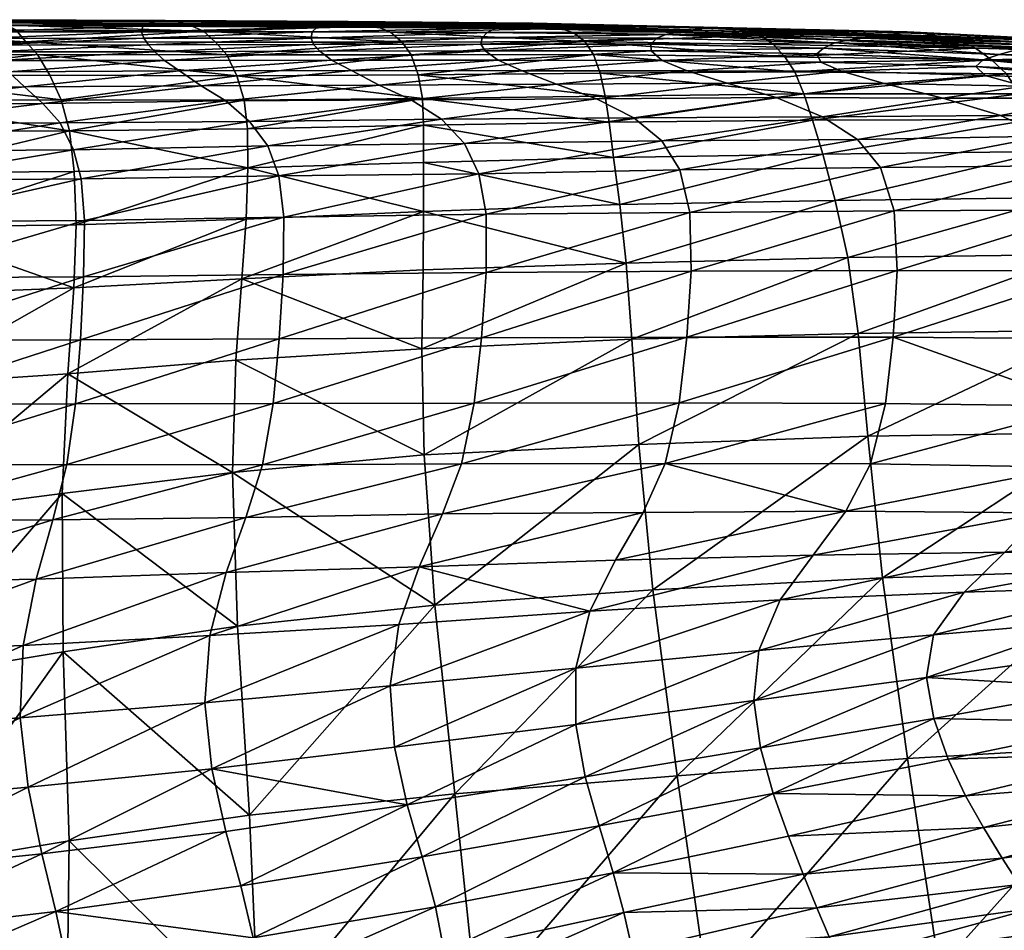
# Model space of a CAD drawing. Header units: inches. Extents: x -33 to 33, y -13 to 11.8.
# Tile 127 of 131: x 25.4 to 28.9, y 8.6 to 11.8. Entities that reach past the tile are written whole.
import ezdxf

# ---------------------------------------------------------------- set-up
doc = ezdxf.new("R2010")
doc.units = ezdxf.units.IN
doc.header["$MEASUREMENT"] = 0
doc.layers.add('AFUCH-3-STUP', color=5, linetype='Continuous')

msp = doc.modelspace()

# ---------------------------------------------------------------- meshes
at = {"layer": 'AFUCH-3-STUP'}
mesh = msp.add_polyface(dxfattribs=at)
corners = [(24.8422, 11.6429, 19.1405), (25.4995, 11.6439, 19.1422), (24.8836, 11.5712, 18.3319), (25.4594, 11.6876, 19.9304), (24.8069, 11.6862, 19.9232), (25.424, 11.7298, 20.6963), (26.078, 11.7255, 20.7008), (26.1596, 11.6424, 19.1523), (24.7841, 11.7263, 20.6865), (25.39, 11.7456, 21.4463), (24.7685, 11.7446, 21.4369), (25.3567, 11.7586, 22.1769), (26.031, 11.7457, 21.4498), (24.7492, 11.759, 22.1701), (25.9452, 11.7619, 22.8799), (25.9849, 11.7581, 22.179), (25.3245, 11.7647, 22.8806), (24.724, 11.7651, 22.877), (25.9123, 11.7573, 23.5528), (25.298, 11.7611, 23.5548), (24.7024, 11.7621, 23.5532), (25.8856, 11.751, 24.2097), (25.2802, 11.7546, 24.2129), (25.8672, 11.743, 24.8726), (25.2729, 11.745, 24.8839), (24.6901, 11.7556, 24.2126), (24.689, 11.7463, 24.8877), (25.8622, 11.723, 25.5572), (25.2784, 11.7229, 25.58), (24.7001, 11.724, 25.5893), (25.8702, 11.7005, 26.2659), (25.2938, 11.7001, 26.2982), (24.7186, 11.701, 26.3117), (25.8862, 11.6773, 26.9959), (25.3132, 11.6767, 27.0328), (24.7378, 11.6776, 27.0484), (25.9089, 11.6534, 27.7482), (25.3341, 11.6528, 27.7865), (24.7551, 11.6536, 27.8035), (25.9425, 11.623, 28.5246), (25.3596, 11.6225, 28.5672), (24.7736, 11.6221, 28.5896), (25.3981, 11.5836, 29.3697)]
mesh.append_faces([[corners[k] for k in face] for face in [(0, 1, 2), (1, 0, 3), (4, 3, 0), (5, 6, 3), (1, 3, 7), (5, 3, 8), (4, 8, 3), (5, 9, 6), (9, 5, 10), (8, 10, 5), (9, 11, 12), (11, 9, 13), (14, 15, 16), (11, 16, 15), (16, 11, 17), (18, 14, 19), (16, 19, 14), (19, 16, 20), (21, 18, 22), (19, 22, 18), (23, 21, 24), (22, 24, 21), (22, 19, 25), (24, 22, 26), (27, 23, 28), (24, 28, 23), (28, 24, 29), (30, 27, 31), (28, 31, 27), (31, 28, 32), (33, 30, 34), (31, 34, 30), (34, 31, 35), (36, 33, 37), (34, 37, 33), (37, 34, 38), (39, 36, 40), (37, 40, 36), (40, 37, 41), (40, 42, 39)]], dxfattribs={"vtx0": -1, "vtx1": -1, "vtx2": -1})
mesh = msp.add_polyface(dxfattribs=at)
corners = [(26.1207, 11.6866, 19.9359), (25.4594, 11.6876, 19.9304), (26.078, 11.7255, 20.7008), (26.1596, 11.6424, 19.1523), (26.7299, 11.7213, 20.711), (26.6804, 11.7422, 21.4512), (26.031, 11.7457, 21.4498), (26.7705, 11.6868, 19.9607), (25.39, 11.7456, 21.4463), (25.9849, 11.7581, 22.179), (25.3567, 11.7586, 22.1769), (26.629, 11.7536, 22.1759), (26.5822, 11.7583, 22.8764), (25.9452, 11.7619, 22.8799), (26.5416, 11.7532, 23.549), (25.9123, 11.7573, 23.5528), (26.5053, 11.7472, 24.203), (25.8856, 11.751, 24.2097), (26.4751, 11.7394, 24.8575), (25.8672, 11.743, 24.8726), (26.4572, 11.723, 25.5288), (25.8622, 11.723, 25.5572), (26.4537, 11.7013, 26.2239), (25.8702, 11.7005, 26.2659), (26.462, 11.6785, 26.9435), (25.8862, 11.6773, 26.9959), (25.5423, 11.5723, 18.3277), (26.1951, 11.5697, 18.3501), (25.5818, 11.4854, 17.4924), (26.8023, 11.6421, 19.1987), (26.2203, 11.485, 17.5351), (26.8414, 11.4905, 17.6323), (25.4995, 11.6439, 19.1422), (26.4834, 11.6549, 27.6866), (25.9089, 11.6534, 27.7482), (26.5248, 11.6237, 28.4491), (25.9425, 11.623, 28.5246), (26.5938, 11.588, 29.2175), (25.995, 11.5869, 29.3145), (25.3981, 11.5836, 29.3697), (26.6911, 11.5368, 29.9589), (26.0698, 11.5348, 30.0799), (25.4545, 11.531, 30.1537), (26.1564, 11.4819, 30.7631)]
mesh.append_faces([[corners[k] for k in face] for face in [(0, 1, 2), (0, 3, 1), (4, 2, 5), (6, 5, 2), (0, 2, 7), (4, 7, 2), (6, 2, 8), (9, 6, 10), (5, 6, 11), (9, 11, 6), (12, 11, 13), (9, 13, 11), (14, 12, 15), (13, 15, 12), (16, 14, 17), (15, 17, 14), (18, 16, 19), (17, 19, 16), (20, 18, 21), (19, 21, 18), (22, 20, 23), (21, 23, 20), (24, 22, 25), (23, 25, 22), (26, 27, 28), (3, 29, 27), (30, 27, 31), (3, 27, 32), (0, 7, 3), (33, 24, 34), (25, 34, 24), (35, 33, 36), (34, 36, 33), (37, 35, 38), (36, 38, 35), (38, 36, 39), (40, 37, 41), (38, 41, 37), (41, 38, 42), (41, 43, 40)]], dxfattribs={"vtx0": -1, "vtx1": -1, "vtx2": -1})
mesh = msp.add_polyface(dxfattribs=at)
corners = [(27.2751, 11.7454, 22.1832), (26.629, 11.7536, 22.1759), (27.2264, 11.7528, 22.8752), (26.5822, 11.7583, 22.8764), (26.6804, 11.7422, 21.4512), (27.3251, 11.734, 21.4735), (27.1808, 11.7492, 23.5438), (26.5416, 11.7532, 23.549), (27.1372, 11.7432, 24.1952), (26.5053, 11.7472, 24.203), (27.0973, 11.7357, 24.8439), (26.4751, 11.7394, 24.8575), (27.0668, 11.7205, 25.5037), (27.7306, 11.7228, 24.833), (26.4572, 11.723, 25.5288), (27.0494, 11.7016, 26.183), (27.6901, 11.7133, 25.4807), (26.4537, 11.7013, 26.2239), (27.0455, 11.6798, 26.8839), (27.6584, 11.7011, 26.1411), (26.462, 11.6785, 26.9435), (27.0608, 11.6569, 27.6045), (27.638, 11.6793, 26.8161), (26.4834, 11.6549, 27.6866), (27.106, 11.6244, 28.3394), (27.6393, 11.6562, 27.505), (26.5248, 11.6237, 28.4491), (26.8269, 11.5725, 18.4224), (26.1951, 11.5697, 18.3501), (26.8023, 11.6421, 19.1987), (26.1596, 11.6424, 19.1523), (26.7705, 11.6868, 19.9607), (27.3711, 11.7185, 20.754), (26.7299, 11.7213, 20.711), (27.4082, 11.6892, 20.0269), (27.4609, 11.5788, 18.5301), (27.4789, 11.4989, 17.7532), (27.438, 11.6444, 19.2877), (27.1888, 11.5868, 29.0786), (26.5938, 11.588, 29.2175), (27.3092, 11.5403, 29.7962), (26.6911, 11.5368, 29.9589)]
mesh.append_faces([[corners[k] for k in face] for face in [(0, 1, 2), (3, 2, 1), (4, 1, 5), (0, 5, 1), (2, 3, 6), (7, 6, 3), (8, 6, 9), (7, 9, 6), (10, 8, 11), (9, 11, 8), (10, 12, 13), (12, 10, 14), (11, 14, 10), (12, 15, 16), (15, 12, 17), (14, 17, 12), (15, 18, 19), (18, 15, 20), (17, 20, 15), (18, 21, 22), (21, 18, 23), (20, 23, 18), (21, 24, 25), (24, 21, 26), (23, 26, 21), (27, 28, 29), (29, 30, 31), (32, 33, 5), (4, 5, 33), (31, 33, 34), (32, 34, 33), (35, 36, 27), (35, 27, 37), (29, 37, 27), (37, 29, 34), (31, 34, 29), (38, 24, 39), (26, 39, 24), (40, 38, 41), (39, 41, 38)]], dxfattribs={"vtx0": -1, "vtx1": -1, "vtx2": -1})
mesh = msp.add_polyface(dxfattribs=at)
corners = [(27.5082, 11.2854, 16.2573), (28.2371, 11.2964, 16.375), (27.5295, 11.1209, 15.6508), (27.4928, 11.4078, 16.9782), (28.2016, 11.4152, 17.0979), (27.4789, 11.4989, 17.7532), (28.1708, 11.5067, 17.87), (27.4609, 11.5788, 18.5301), (27.438, 11.6444, 19.2877), (28.1396, 11.5833, 18.6419), (27.4082, 11.6892, 20.0269), (28.1051, 11.636, 19.3936), (27.8238, 11.7355, 23.5517), (27.1808, 11.7492, 23.5438), (27.7766, 11.7287, 24.1931), (27.1372, 11.7432, 24.1952), (27.2264, 11.7528, 22.8752), (27.8715, 11.7379, 22.8972), (27.7306, 11.7228, 24.833), (27.0973, 11.7357, 24.8439), (27.6901, 11.7133, 25.4807), (27.0668, 11.7205, 25.5037), (27.6584, 11.7011, 26.1411), (27.0494, 11.7016, 26.183), (27.638, 11.6793, 26.8161), (27.0455, 11.6798, 26.8839), (27.6393, 11.6562, 27.505), (28.2395, 11.6664, 26.7472), (27.0608, 11.6569, 27.6045), (27.6779, 11.6233, 28.2056), (28.2164, 11.6461, 27.4), (27.106, 11.6244, 28.3394), (27.7646, 11.5871, 28.9134), (27.1888, 11.5868, 29.0786), (27.9043, 11.5442, 29.6045), (27.3092, 11.5403, 29.7962), (28.0748, 11.4934, 30.2306), (27.4483, 11.489, 30.4448), (27.921, 11.7354, 22.2241), (27.2751, 11.7454, 22.1832), (27.3251, 11.734, 21.4735), (27.9717, 11.7238, 21.535), (28.0208, 11.7095, 20.8346), (27.3711, 11.7185, 20.754), (28.065, 11.6783, 20.1226), (27.5782, 11.4232, 30.973), (26.9085, 11.4181, 31.1632), (27.6762, 11.3424, 31.3558), (28.2358, 11.4261, 30.7399), (26.9886, 11.3334, 31.552), (27.7391, 11.2416, 31.6073), (27.0383, 11.2282, 31.8072), (27.774, 11.0934, 31.7612), (27.0639, 11.087, 31.9634)]
mesh.append_faces([[corners[k] for k in face] for face in [(47, 45, 49), (50, 47, 51), (52, 50, 53)]], dxfattribs={"vtx0": -1, "vtx1": -1})
mesh.append_faces([[corners[k] for k in face] for face in [(0, 1, 2), (3, 4, 0), (5, 6, 3), (5, 7, 6), (7, 8, 9), (8, 10, 11), (12, 13, 14), (15, 14, 13), (16, 13, 17), (12, 17, 13), (14, 15, 18), (19, 18, 15), (20, 18, 21), (22, 20, 23), (24, 22, 25), (24, 26, 27), (26, 24, 28), (26, 29, 30), (29, 26, 31), (32, 29, 33), (31, 33, 29), (34, 32, 35), (33, 35, 32), (36, 34, 37), (35, 37, 34), (38, 39, 17), (16, 17, 39), (40, 39, 41), (38, 41, 39), (41, 42, 40), (43, 40, 42), (43, 42, 10), (44, 10, 42), (37, 45, 36), (45, 37, 46), (45, 47, 48)]], dxfattribs={"vtx0": -1, "vtx1": -1, "vtx2": -1})
mesh = msp.add_polyface(dxfattribs=at)
corners = [(28.2803, 11.1349, 15.7603), (27.5295, 11.1209, 15.6508), (28.2371, 11.2964, 16.375), (27.5082, 11.2854, 16.2573), (28.2016, 11.4152, 17.0979), (27.4928, 11.4078, 16.9782), (28.1708, 11.5067, 17.87), (28.1396, 11.5833, 18.6419), (27.4609, 11.5788, 18.5301), (28.1051, 11.636, 19.3936), (28.8257, 11.6258, 19.4996), (27.438, 11.6444, 19.2877), (28.065, 11.6783, 20.1226), (27.4082, 11.6892, 20.0269), (28.7692, 11.6654, 20.2229), (28.0208, 11.7095, 20.8346), (27.9717, 11.7238, 21.535), (28.7095, 11.695, 20.9279), (28.5878, 11.7171, 22.2947), (28.648, 11.7068, 21.6189), (27.921, 11.7354, 22.2241), (28.5311, 11.723, 22.9509), (27.8715, 11.7379, 22.8972), (28.3742, 11.7005, 24.8363), (27.7306, 11.7228, 24.833), (28.3252, 11.6939, 25.466), (27.6901, 11.7133, 25.4807), (27.7766, 11.7287, 24.1931), (28.4256, 11.7072, 24.2122), (28.2797, 11.685, 26.1031), (27.6584, 11.7011, 26.1411), (28.2395, 11.6664, 26.7472), (27.638, 11.6793, 26.8161), (28.2164, 11.6461, 27.4), (27.6393, 11.6562, 27.505), (28.2309, 11.6175, 28.0645), (27.6779, 11.6233, 28.2056), (28.3031, 11.5854, 28.7388), (27.7646, 11.5871, 28.9134), (28.4516, 11.5432, 29.3954), (27.9043, 11.5442, 29.6045), (28.0748, 11.4934, 30.2306), (28.2358, 11.4261, 30.7399), (28.656, 11.4921, 29.9835), (28.4777, 11.7138, 23.5873), (27.8238, 11.7355, 23.5517), (27.5782, 11.4232, 30.973), (28.358, 11.347, 31.1082), (27.6762, 11.3424, 31.3558), (28.4388, 11.2494, 31.3501), (27.7391, 11.2416, 31.6073), (28.4864, 11.0989, 31.4982), (27.774, 11.0934, 31.7612)]
mesh.append_faces([[corners[k] for k in face] for face in [(47, 42, 48), (49, 47, 50), (48, 50, 47), (51, 49, 52), (50, 52, 49)]], dxfattribs={"vtx0": -1, "vtx1": -1})
mesh.append_faces([[corners[k] for k in face] for face in [(0, 1, 2), (2, 3, 4), (4, 5, 6), (7, 6, 8), (9, 10, 7), (9, 7, 11), (12, 9, 13), (12, 14, 9), (12, 15, 14), (15, 16, 17), (18, 19, 20), (16, 20, 19), (21, 18, 22), (20, 22, 18), (23, 24, 25), (26, 25, 24), (27, 24, 28), (23, 28, 24), (25, 26, 29), (30, 29, 26), (31, 29, 32), (30, 32, 29), (33, 31, 34), (35, 33, 36), (37, 35, 38), (36, 38, 35), (39, 37, 40), (38, 40, 37), (40, 41, 39), (41, 42, 43), (44, 45, 28), (27, 28, 45), (22, 45, 21), (44, 21, 45), (42, 41, 46)]], dxfattribs={"vtx0": -1, "vtx1": -1, "vtx2": -1})
mesh = msp.add_polyface(dxfattribs=at)
corners = [(28.2803, 11.1349, 15.7603), (29.0696, 11.1457, 15.8845), (28.3241, 10.9361, 15.2716), (29.0136, 11.3054, 16.5029), (28.2371, 11.2964, 16.375), (28.9664, 11.4178, 17.2231), (28.2016, 11.4152, 17.0979), (28.9234, 11.5067, 17.9882), (28.1708, 11.5067, 17.87), (28.8772, 11.577, 18.7535), (28.1396, 11.5833, 18.6419), (28.8257, 11.6258, 19.4996), (28.1051, 11.636, 19.3936), (28.7692, 11.6654, 20.2229), (28.7095, 11.695, 20.9279), (28.0208, 11.7095, 20.8346), (28.648, 11.7068, 21.6189), (27.9717, 11.7238, 21.535), (28.5311, 11.723, 22.9509), (29.229, 11.6877, 23.022), (28.5878, 11.7171, 22.2947), (28.4777, 11.7138, 23.5873), (28.4256, 11.7072, 24.2122), (29.1642, 11.6899, 23.6454), (29.0392, 11.6756, 24.866), (29.1011, 11.6827, 24.2569), (28.3742, 11.7005, 24.8363), (28.9161, 11.6611, 26.0877), (28.2797, 11.685, 26.1031), (28.8525, 11.644, 26.6976), (28.2395, 11.6664, 26.7472), (28.3252, 11.6939, 25.466), (28.978, 11.6683, 25.4766), (28.7965, 11.6251, 27.3098), (28.2164, 11.6461, 27.4), (28.7704, 11.6017, 27.9324), (28.2309, 11.6175, 28.0645), (28.8038, 11.5702, 28.5653), (28.3031, 11.5854, 28.7388), (28.9379, 11.5331, 29.1751), (28.4516, 11.5432, 29.3954), (28.656, 11.4921, 29.9835), (28.0748, 11.4934, 30.2306), (28.8571, 11.431, 30.457), (28.2358, 11.4261, 30.7399), (29.0139, 11.3593, 30.7995), (28.358, 11.347, 31.1082), (28.4388, 11.2494, 31.3501), (28.4864, 11.0989, 31.4982), (29.1171, 11.2571, 31.0213)]
mesh.append_faces([[corners[k] for k in face] for face in [(45, 43, 46), (46, 47, 45), (47, 48, 49)]], dxfattribs={"vtx0": -1, "vtx1": -1})
mesh.append_faces([[corners[k] for k in face] for face in [(0, 1, 2), (1, 0, 3), (4, 3, 0), (3, 4, 5), (6, 5, 4), (5, 6, 7), (8, 7, 6), (7, 8, 9), (10, 9, 8), (9, 10, 11), (11, 12, 13), (14, 13, 15), (16, 14, 17), (18, 19, 20), (18, 21, 19), (21, 22, 23), (24, 25, 26), (22, 26, 25), (27, 28, 29), (30, 29, 28), (31, 28, 32), (27, 32, 28), (29, 30, 33), (34, 33, 30), (35, 33, 36), (34, 36, 33), (37, 35, 38), (36, 38, 35), (39, 37, 40), (38, 40, 37), (40, 41, 39), (41, 40, 42), (43, 41, 44), (44, 46, 43), (26, 31, 24), (32, 24, 31)]], dxfattribs={"vtx0": -1, "vtx1": -1, "vtx2": -1})
mesh = msp.add_polyface(dxfattribs=at)
corners = [(29.0696, 11.1457, 15.8845), (29.8752, 11.1561, 16.0254), (29.1267, 10.9469, 15.3882), (29.0136, 11.3054, 16.5029), (29.8145, 11.3115, 16.647), (28.9664, 11.4178, 17.2231), (29.763, 11.4134, 17.3642), (28.9234, 11.5067, 17.9882), (29.7131, 11.4947, 18.122), (28.8772, 11.577, 18.7535), (29.6559, 11.5628, 18.8782), (28.8257, 11.6258, 19.4996), (29.5909, 11.6125, 19.6148), (29.5208, 11.6464, 20.3293), (28.7692, 11.6654, 20.2229), (29.4471, 11.6682, 21.0267), (28.7095, 11.695, 20.9279), (29.3721, 11.678, 21.7105), (28.648, 11.7068, 21.6189), (29.2988, 11.6868, 22.3774), (28.5878, 11.7171, 22.2947), (29.229, 11.6877, 23.022), (29.1642, 11.6899, 23.6454), (28.4777, 11.7138, 23.5873), (29.1011, 11.6827, 24.2569), (28.4256, 11.7072, 24.2122), (29.0392, 11.6756, 24.866), (29.7355, 11.6346, 24.9252), (28.978, 11.6683, 25.4766), (28.9161, 11.6611, 26.0877), (29.6555, 11.6309, 25.5224), (29.4776, 11.6098, 26.6904), (29.5703, 11.6266, 26.1116), (28.8525, 11.644, 26.6976), (29.3855, 11.5931, 27.2644), (28.7965, 11.6251, 27.3098), (29.3118, 11.5752, 27.8421), (28.7704, 11.6017, 27.9324), (29.2854, 11.5544, 28.4201), (28.8038, 11.5702, 28.5653), (29.3653, 11.5246, 28.9569), (28.9379, 11.5331, 29.1751), (29.1693, 11.4916, 29.7024), (28.656, 11.4921, 29.9835), (29.4133, 11.4304, 30.1161), (28.8571, 11.431, 30.457), (29.6088, 11.3645, 30.4135), (29.0139, 11.3593, 30.7995), (29.1171, 11.2571, 31.0213), (28.4388, 11.2494, 31.3501), (29.1802, 11.1028, 31.1606), (29.7436, 11.2671, 30.6122), (28.4864, 11.0989, 31.4982)]
mesh.append_faces([[corners[k] for k in face] for face in [(46, 44, 47), (47, 48, 46), (48, 47, 49), (48, 50, 51), (50, 48, 52)]], dxfattribs={"vtx0": -1, "vtx1": -1})
mesh.append_faces([[corners[k] for k in face] for face in [(0, 1, 2), (3, 4, 0), (5, 6, 3), (7, 8, 5), (9, 10, 7), (11, 12, 9), (12, 11, 13), (14, 13, 11), (13, 14, 15), (16, 15, 14), (15, 16, 17), (18, 17, 16), (17, 18, 19), (20, 19, 18), (19, 20, 21), (22, 21, 23), (24, 22, 25), (26, 27, 24), (26, 28, 27), (28, 29, 30), (31, 32, 33), (29, 33, 32), (34, 31, 35), (33, 35, 31), (34, 35, 36), (37, 36, 35), (36, 37, 38), (39, 38, 37), (40, 38, 41), (39, 41, 38), (41, 42, 40), (42, 41, 43), (44, 42, 45), (43, 45, 42), (45, 47, 44)]], dxfattribs={"vtx0": -1, "vtx1": -1, "vtx2": -1})
mesh = msp.add_polyface(dxfattribs=at)
corners = [(25.5423, 11.5723, 18.3277), (24.8836, 11.5712, 18.3319), (25.4995, 11.6439, 19.1422), (24.9285, 11.4845, 17.4932), (25.5818, 11.4854, 17.4924), (25.6339, 11.0498, 15.3782), (25.0239, 11.0421, 15.3433), (25.6277, 11.2358, 15.9533), (25.0005, 11.2319, 15.9299), (25.035, 10.8075, 14.8958), (25.6267, 10.8301, 14.9383), (25.6107, 11.3778, 16.6778), (24.9687, 11.3762, 16.6681), (26.1951, 11.5697, 18.3501), (25.5859, 10.1132, 14.3008), (25.02, 10.0409, 14.2488), (25.6055, 10.5303, 14.5974), (25.0293, 10.4921, 14.5442), (25.3981, 11.5836, 29.3697), (25.3596, 11.6225, 28.5672), (24.8025, 11.5816, 29.4015), (25.4545, 11.531, 30.1537), (25.995, 11.5869, 29.3145), (24.8461, 11.5293, 30.1972), (25.5186, 11.473, 30.8578), (26.0698, 11.5348, 30.0799), (24.8932, 11.4684, 30.9148), (25.579, 11.4052, 31.421), (26.1564, 11.4819, 30.7631), (24.9348, 11.4011, 31.4911), (25.625, 11.3117, 31.8204), (24.9653, 11.3066, 31.8957), (25.6521, 11.2108, 32.0759), (24.9819, 11.2045, 32.1508), (25.6633, 11.0651, 32.2247), (24.9871, 11.061, 32.2974), (25.6604, 10.869, 32.2763), (24.9822, 10.865, 32.3475), (25.6493, 10.6495, 32.2846), (24.9716, 10.6474, 32.3504), (25.6325, 10.4262, 32.2626), (24.9575, 10.4245, 32.3297), (25.602, 10.2149, 32.1543), (24.9332, 10.2113, 32.2228)]
mesh.append_faces([[corners[k] for k in face] for face in [(9, 6, 10), (30, 27, 31), (32, 30, 33), (31, 33, 30), (34, 32, 35), (33, 35, 32), (36, 34, 37), (35, 37, 34), (37, 39, 36), (40, 38, 41), (42, 40, 43), (41, 43, 40)]], dxfattribs={"vtx0": -1, "vtx1": -1})
mesh.append_faces([[corners[k] for k in face] for face in [(0, 1, 2), (3, 1, 4), (0, 4, 1), (5, 6, 7), (8, 7, 6), (5, 10, 6), (7, 8, 11), (12, 11, 8), (4, 11, 3), (12, 3, 11), (0, 2, 13), (18, 19, 20), (18, 21, 22), (21, 18, 23), (20, 23, 18), (21, 24, 25), (24, 21, 26), (23, 26, 21), (24, 27, 28), (27, 24, 29), (26, 29, 24), (29, 31, 27), (38, 36, 39), (39, 41, 38)]], dxfattribs={"vtx0": -1, "vtx1": -1, "vtx2": -1})
mesh.append_faces([[corners[k] for k in face] for face in [(14, 15, 16), (17, 16, 15), (16, 17, 10), (9, 10, 17)]], dxfattribs={"vtx1": -1, "vtx2": -1})
mesh = msp.add_polyface(dxfattribs=at)
corners = [(26.18, 10.1864, 14.358), (26.1908, 10.578, 14.6608), (26.8478, 10.2479, 14.4169), (26.2122, 10.862, 15.0082), (26.8396, 10.6179, 14.7287), (26.2319, 11.3847, 16.7407), (25.6107, 11.3778, 16.6778), (26.2203, 11.485, 17.5351), (25.5818, 11.4854, 17.4924), (25.6277, 11.2358, 15.9533), (26.2328, 11.2487, 16.0287), (26.1951, 11.5697, 18.3501), (25.6055, 10.5303, 14.5974), (25.5859, 10.1132, 14.3008), (26.2267, 11.0701, 15.4541), (26.8452, 11.0969, 15.5504), (25.6267, 10.8301, 14.9383), (25.6339, 11.0498, 15.3782), (26.8457, 11.3973, 16.8527), (26.8414, 11.4905, 17.6323), (26.1564, 11.4819, 30.7631), (26.0698, 11.5348, 30.0799), (25.5186, 11.473, 30.8578), (26.2393, 11.4104, 31.3124), (26.8028, 11.4854, 30.6238), (25.579, 11.4052, 31.421), (26.3028, 11.3258, 31.7073), (26.9085, 11.4181, 31.1632), (25.625, 11.3117, 31.8204), (26.3414, 11.2209, 31.9639), (26.9886, 11.3334, 31.552), (25.6521, 11.2108, 32.0759), (26.3585, 11.0764, 32.1123), (25.6633, 11.0651, 32.2247), (26.3566, 10.8768, 32.171), (25.6604, 10.869, 32.2763), (26.3422, 10.6528, 32.1804), (25.6493, 10.6495, 32.2846), (26.3208, 10.4273, 32.1639), (25.6325, 10.4262, 32.2626), (26.2837, 10.2136, 32.0659), (27.0217, 10.4284, 32.0251), (25.602, 10.2149, 32.1543)]
mesh.append_faces([[corners[k] for k in face] for face in [(0, 1, 2), (1, 3, 4), (1, 0, 12), (13, 12, 0), (26, 23, 28), (26, 29, 30), (29, 26, 31), (28, 31, 26), (32, 29, 33), (31, 33, 29), (34, 32, 35), (33, 35, 32), (35, 37, 34), (38, 36, 39), (38, 40, 41), (40, 38, 42), (39, 42, 38)]], dxfattribs={"vtx0": -1, "vtx1": -1})
mesh.append_faces([[corners[k] for k in face] for face in [(5, 6, 7), (8, 7, 6), (9, 6, 10), (5, 10, 6), (7, 8, 11), (14, 10, 15), (14, 15, 3), (17, 14, 16), (14, 17, 10), (9, 10, 17), (5, 18, 10), (7, 19, 5), (20, 21, 22), (20, 23, 24), (23, 20, 25), (23, 26, 27), (25, 28, 23), (36, 34, 37), (37, 39, 36)]], dxfattribs={"vtx0": -1, "vtx1": -1, "vtx2": -1})
mesh.append_faces([[corners[k] for k in face] for face in [(1, 12, 3), (16, 3, 12), (3, 16, 14)]], dxfattribs={"vtx1": -1, "vtx2": -1})
mesh = msp.add_polyface(dxfattribs=at)
corners = [(26.8396, 10.6179, 14.7287), (27.5714, 10.6517, 14.7986), (26.8478, 10.2479, 14.4169), (26.1908, 10.578, 14.6608), (26.8436, 10.893, 15.0882), (26.2122, 10.862, 15.0082), (27.5523, 10.916, 15.1745), (26.8452, 11.0969, 15.5504), (27.5082, 11.2854, 16.2573), (27.5295, 11.1209, 15.6508), (26.8454, 11.2676, 16.14), (27.4928, 11.4078, 16.9782), (26.8457, 11.3973, 16.8527), (27.4789, 11.4989, 17.7532), (26.8414, 11.4905, 17.6323), (26.8269, 11.5725, 18.4224), (26.1951, 11.5697, 18.3501), (26.2328, 11.2487, 16.0287), (26.2319, 11.3847, 16.7407), (27.4483, 11.489, 30.4448), (27.3092, 11.5403, 29.7962), (26.8028, 11.4854, 30.6238), (26.6911, 11.5368, 29.9589), (26.1564, 11.4819, 30.7631), (26.9085, 11.4181, 31.1632), (26.2393, 11.4104, 31.3124), (26.9886, 11.3334, 31.552), (27.5782, 11.4232, 30.973), (26.3028, 11.3258, 31.7073), (27.0383, 11.2282, 31.8072), (27.6762, 11.3424, 31.3558), (26.3414, 11.2209, 31.9639), (27.0639, 11.087, 31.9634), (27.7391, 11.2416, 31.6073), (26.3585, 11.0764, 32.1123), (27.0639, 10.884, 32.0264), (26.3566, 10.8768, 32.171), (27.0472, 10.656, 32.0388), (27.7783, 10.8885, 31.8245), (26.3422, 10.6528, 32.1804), (27.0217, 10.4284, 32.0251), (27.7628, 10.6585, 31.8394), (26.3208, 10.4273, 32.1639), (26.9782, 10.2168, 31.9353), (27.7361, 10.4299, 31.8302), (26.2837, 10.2136, 32.0659)]
mesh.append_faces([[corners[k] for k in face] for face in [(0, 2, 3), (4, 0, 5), (4, 7, 6), (26, 24, 28), (26, 29, 30), (29, 26, 31), (29, 32, 33), (32, 29, 34), (31, 34, 29), (35, 32, 36), (34, 36, 32), (35, 37, 38), (36, 39, 35), (40, 37, 42), (40, 43, 44), (43, 40, 45)]], dxfattribs={"vtx0": -1, "vtx1": -1})
mesh.append_faces([[corners[k] for k in face] for face in [(8, 9, 10), (7, 10, 9), (11, 8, 12), (10, 12, 8), (13, 11, 14), (12, 14, 11), (15, 14, 16), (10, 7, 17), (14, 15, 13), (10, 17, 12), (12, 18, 14), (19, 20, 21), (22, 21, 20), (21, 22, 23), (21, 24, 19), (24, 21, 25), (24, 26, 27), (37, 35, 39), (37, 40, 41), (39, 42, 37)]], dxfattribs={"vtx0": -1, "vtx1": -1, "vtx2": -1})
mesh.append_faces([[corners[k] for k in face] for face in [(0, 1, 2), (4, 6, 0), (4, 5, 7)]], dxfattribs={"vtx1": -1, "vtx2": -1})
mesh = msp.add_polyface(dxfattribs=at)
corners = [(27.6452, 9.778, 14.2297), (26.8849, 9.724, 14.1497), (27.5958, 10.2848, 14.4922), (26.8478, 10.2479, 14.4169), (27.5714, 10.6517, 14.7986), (26.8396, 10.6179, 14.7287), (27.5523, 10.916, 15.1745), (28.4455, 9.8193, 14.326), (27.7296, 9.13, 14.0112), (28.3946, 10.3138, 14.5761), (28.3602, 10.6713, 14.8905), (28.3241, 10.9361, 15.2716), (28.2803, 11.1349, 15.7603), (27.5295, 11.1209, 15.6508), (26.8452, 11.0969, 15.5504), (27.6115, 10.0475, 31.5799), (28.3175, 10.0525, 31.3608), (27.6881, 10.2186, 31.7566), (28.4033, 10.2169, 31.5101), (28.2039, 9.8989, 31.0945), (27.5148, 9.8817, 31.265), (28.0891, 9.7433, 30.6829), (27.4252, 9.7039, 30.7907), (28.014, 9.5661, 30.138), (27.3763, 9.5047, 30.1855), (27.9966, 9.3919, 29.4995), (28.6238, 9.6215, 30.0423), (27.376, 9.3085, 29.4982), (28.4967, 10.8912, 31.5601), (28.4864, 11.0989, 31.4982), (27.7783, 10.8885, 31.8245), (27.774, 11.0934, 31.7612), (27.0639, 10.884, 32.0264), (27.0639, 11.087, 31.9634), (28.4832, 10.6581, 31.5765), (27.7628, 10.6585, 31.8394), (27.0472, 10.656, 32.0388), (28.4558, 10.4275, 31.5705), (27.7361, 10.4299, 31.8302), (27.0217, 10.4284, 32.0251), (26.9782, 10.2168, 31.9353), (26.9114, 10.0429, 31.7318), (26.83, 9.858, 31.3804)]
mesh.append_faces([[corners[k] for k in face] for face in [(15, 20, 16), (28, 29, 30), (31, 30, 29), (30, 31, 32), (33, 32, 31), (30, 35, 28), (37, 34, 38), (38, 35, 39), (18, 37, 17), (38, 17, 37), (17, 38, 40), (15, 17, 41)]], dxfattribs={"vtx0": -1, "vtx1": -1})
mesh.append_faces([[corners[k] for k in face] for face in [(0, 1, 2), (0, 7, 8), (7, 0, 9), (13, 12, 6), (13, 6, 14), (19, 16, 20), (21, 19, 22), (20, 22, 19), (23, 21, 24), (22, 24, 21), (23, 25, 26), (25, 23, 27), (24, 27, 23), (34, 28, 35), (35, 30, 36), (35, 38, 34), (20, 15, 42)]], dxfattribs={"vtx0": -1, "vtx1": -1, "vtx2": -1})
mesh.append_faces([[corners[k] for k in face] for face in [(2, 3, 4), (4, 5, 6), (2, 9, 0), (9, 2, 10), (4, 10, 2), (10, 4, 11), (6, 11, 4), (11, 6, 12), (15, 16, 17), (18, 17, 16)]], dxfattribs={"vtx1": -1, "vtx2": -1})
mesh = msp.add_polyface(dxfattribs=at)
corners = [(29.171, 9.5528, 29.4027), (28.5994, 9.4721, 29.4655), (29.2229, 9.4359, 28.8244), (29.6824, 9.6407, 29.3592), (29.3403, 9.2368, 14.2342), (28.5321, 9.1901, 14.1119), (29.2617, 9.8463, 14.4373), (28.4455, 9.8193, 14.326), (29.2131, 10.326, 14.6864), (28.3946, 10.3138, 14.5761), (29.1739, 10.6829, 14.9964), (28.3602, 10.6713, 14.8905), (29.1267, 10.9469, 15.3882), (28.3241, 10.9361, 15.2716), (29.0696, 11.1457, 15.8845), (29.1562, 10.4179, 31.2347), (29.0984, 10.2057, 31.185), (29.8073, 10.4038, 30.813), (28.4033, 10.2169, 31.5101), (28.4558, 10.4275, 31.5705), (28.4832, 10.6581, 31.5765), (29.1847, 10.6523, 31.2377), (29.0029, 10.0458, 31.0622), (29.7433, 10.185, 30.7763), (28.3175, 10.0525, 31.3608), (29.4842, 9.9074, 30.5084), (29.6331, 10.0242, 30.6742), (28.8722, 9.9096, 30.8476), (28.2039, 9.8989, 31.0945), (29.3092, 9.7882, 30.2609), (28.7298, 9.7702, 30.5132), (28.0891, 9.7433, 30.6829), (29.1714, 9.6691, 29.8999), (28.6238, 9.6215, 30.0423), (29.5716, 9.7057, 29.7496), (28.014, 9.5661, 30.138), (27.9966, 9.3919, 29.4995), (29.1968, 10.8901, 31.2199), (29.1802, 11.1028, 31.1606), (28.4967, 10.8912, 31.5601), (28.4864, 11.0989, 31.4982)]
mesh.append_faces([[corners[k] for k in face] for face in [(15, 16, 17), (16, 15, 18), (19, 18, 15), (16, 22, 23), (22, 16, 24), (18, 24, 16), (22, 27, 26), (24, 28, 22), (37, 38, 39), (40, 39, 38), (39, 20, 37)]], dxfattribs={"vtx0": -1, "vtx1": -1})
mesh.append_faces([[corners[k] for k in face] for face in [(0, 1, 2), (0, 2, 3), (4, 5, 6), (7, 6, 5), (6, 7, 8), (21, 20, 15), (25, 26, 27), (27, 22, 28), (29, 25, 30), (27, 30, 25), (30, 27, 31), (28, 31, 27), (32, 29, 33), (30, 33, 29), (32, 34, 29), (33, 30, 35), (31, 35, 30), (0, 32, 1), (33, 1, 32), (0, 3, 32), (1, 33, 36), (21, 37, 20)]], dxfattribs={"vtx0": -1, "vtx1": -1, "vtx2": -1})
mesh.append_faces([[corners[k] for k in face] for face in [(9, 8, 7), (8, 9, 10), (11, 10, 9), (10, 11, 12), (13, 12, 11), (12, 13, 14), (19, 15, 20)]], dxfattribs={"vtx1": -1, "vtx2": -1})
mesh = msp.add_polyface(dxfattribs=at)
corners = [(26.1966, 9.6518, 14.0836), (26.2388, 8.9929, 13.8316), (25.5887, 9.5619, 14.024), (26.9545, 9.0674, 13.9109), (26.8849, 9.724, 14.1497), (27.6452, 9.778, 14.2297), (26.8478, 10.2479, 14.4169), (27.5958, 10.2848, 14.4922), (26.18, 10.1864, 14.358), (26.7597, 9.6576, 30.8541), (27.4252, 9.7039, 30.7907), (26.83, 9.858, 31.3804), (27.5148, 9.8817, 31.265), (27.3763, 9.5047, 30.1855), (26.7295, 9.4436, 30.1945), (27.376, 9.3085, 29.4982), (26.7445, 9.2298, 29.4646), (27.4094, 9.1267, 28.7774), (26.7887, 9.0288, 28.7155), (27.4578, 8.9554, 28.0551), (26.8411, 8.847, 27.9763), (26.2082, 8.7464, 27.8912), (26.1565, 8.9356, 28.6416), (26.1078, 9.1535, 29.4141), (25.5859, 10.1132, 14.3008), (26.9782, 10.2168, 31.9353), (26.9114, 10.0429, 31.7318), (27.6881, 10.2186, 31.7566), (26.2264, 10.0305, 31.8425), (26.2837, 10.2136, 32.0659), (25.5535, 10.0215, 31.9161), (27.6115, 10.0475, 31.5799), (26.1571, 9.8383, 31.4545), (25.495, 9.8156, 31.5058), (26.101, 9.6192, 30.885), (25.4493, 9.5835, 30.9059), (26.0835, 9.3843, 30.1809), (25.439, 9.3322, 30.1663), (25.4667, 9.0902, 29.3677), (25.5151, 8.8581, 28.5741)]
mesh.append_faces([[corners[k] for k in face] for face in [(6, 4, 8), (8, 0, 24), (25, 26, 27), (26, 25, 28), (29, 28, 25), (28, 29, 30), (26, 11, 31), (28, 32, 26)]], dxfattribs={"vtx0": -1, "vtx1": -1})
mesh.append_faces([[corners[k] for k in face] for face in [(0, 1, 2), (3, 1, 4), (0, 4, 1), (4, 5, 3), (0, 8, 4), (9, 10, 11), (12, 11, 10), (13, 10, 14), (9, 14, 10), (15, 13, 16), (14, 16, 13), (17, 15, 18), (16, 18, 15), (19, 17, 20), (18, 20, 17), (20, 18, 21), (22, 21, 18), (22, 18, 23), (16, 23, 18), (11, 26, 32), (32, 28, 33), (9, 11, 34), (32, 34, 11), (34, 32, 35), (14, 9, 36), (34, 36, 9), (36, 34, 37), (16, 14, 23), (36, 23, 14), (23, 36, 38), (22, 23, 39)]], dxfattribs={"vtx0": -1, "vtx1": -1, "vtx2": -1})
mesh.append_faces([[corners[k] for k in face] for face in [(6, 7, 4)]], dxfattribs={"vtx1": -1, "vtx2": -1})
mesh = msp.add_polyface(dxfattribs=at)
corners = [(25.6096, 8.9034, 13.7647), (25.5887, 9.5619, 14.024), (26.2388, 8.9929, 13.8316), (24.5187, 8.7353, 13.6599), (23.9494, 8.7044, 13.6295), (24.4716, 9.3997, 13.9246), (23.8711, 9.3739, 13.904), (24.4351, 9.9928, 14.215), (25.0307, 9.4684, 13.9696), (25.02, 10.0409, 14.2488), (25.5859, 10.1132, 14.3008), (26.1966, 9.6518, 14.0836), (25.0532, 8.8099, 13.7068), (25.602, 10.2149, 32.1543), (25.5535, 10.0215, 31.9161), (26.2837, 10.2136, 32.0659), (24.8915, 10.0188, 31.9677), (24.9332, 10.2113, 32.2228), (24.2398, 10.0155, 31.9994), (24.2765, 10.2079, 32.2635), (25.495, 9.8156, 31.5058), (26.2264, 10.0305, 31.8425), (24.8397, 9.8026, 31.5389), (24.1917, 9.7899, 31.5614), (25.4493, 9.5835, 30.9059), (26.1571, 9.8383, 31.4545), (24.7994, 9.5609, 30.9194), (24.1523, 9.5384, 30.9304), (25.439, 9.3322, 30.1663), (26.101, 9.6192, 30.885), (24.7922, 9.294, 30.1589), (24.1439, 9.2627, 30.1576), (25.4667, 9.0902, 29.3677), (26.0835, 9.3843, 30.1809), (24.8211, 9.0323, 29.3394), (24.172, 8.9877, 29.3246), (25.5151, 8.8581, 28.5741), (26.1078, 9.1535, 29.4141), (24.8695, 8.7915, 28.5252), (24.2226, 8.7341, 28.4949)]
mesh.append_faces([[corners[k] for k in face] for face in [(9, 8, 7), (13, 14, 15), (14, 13, 16), (17, 16, 13), (16, 17, 18), (19, 18, 17), (14, 20, 21), (16, 22, 14), (18, 23, 16)]], dxfattribs={"vtx0": -1, "vtx1": -1})
mesh.append_faces([[corners[k] for k in face] for face in [(0, 1, 2), (3, 4, 5), (5, 6, 7), (5, 7, 8), (1, 10, 11), (12, 3, 8), (5, 8, 3), (0, 12, 1), (8, 1, 12), (1, 8, 10), (20, 14, 22), (22, 16, 23), (20, 24, 25), (24, 20, 26), (22, 26, 20), (26, 22, 27), (23, 27, 22), (24, 28, 29), (28, 24, 30), (26, 30, 24), (30, 26, 31), (27, 31, 26), (28, 32, 33), (32, 28, 34), (30, 34, 28), (34, 30, 35), (31, 35, 30), (32, 36, 37), (34, 38, 32), (35, 39, 34)]], dxfattribs={"vtx0": -1, "vtx1": -1, "vtx2": -1})
mesh.append_faces([[corners[k] for k in face] for face in [(9, 10, 8)]], dxfattribs={"vtx1": -1, "vtx2": -1})
mesh = msp.add_polyface(dxfattribs=at)
corners = [(28.2165, 8.67, 26.1479), (28.8631, 8.8428, 26.2627), (28.1688, 8.7865, 26.7705), (28.7981, 8.9498, 26.8729), (28.1175, 8.9194, 27.4338), (28.7347, 9.0599, 27.5154), (28.0649, 9.0685, 28.1206), (28.401, 8.2338, 23.5256), (27.6989, 8.0487, 23.4595), (28.4315, 8.1583, 23.0273), (27.675, 8.1287, 23.9404), (28.3713, 8.3095, 24.022), (27.6504, 8.2137, 24.4282), (28.3368, 8.3979, 24.5225), (27.6254, 8.3032, 24.9338), (28.2992, 8.4846, 25.0354), (27.6, 8.4037, 25.467), (28.26, 8.5688, 25.5725), (27.5741, 8.5202, 26.0422), (27.5439, 8.6528, 26.671), (27.5065, 8.7911, 27.3491), (26.9627, 8.0535, 24.3494), (26.9501, 8.1538, 24.8504), (26.9411, 8.2636, 25.3828), (26.933, 8.3829, 25.9582), (27.835, 8.3901, 13.8218), (27.032, 8.3216, 13.709), (27.7296, 9.13, 14.0112), (26.9545, 9.0674, 13.9109), (27.6452, 9.778, 14.2297), (28.6432, 8.4591, 13.955), (27.9262, 7.6114, 13.6937), (28.5321, 9.1901, 14.1119), (28.4455, 9.8193, 14.326), (28.6246, 9.3299, 28.8292), (28.5994, 9.4721, 29.4655), (28.02, 9.2274, 28.8153), (27.9966, 9.3919, 29.4995), (27.4094, 9.1267, 28.7774), (27.376, 9.3085, 29.4982), (27.4578, 8.9554, 28.0551), (26.9178, 8.5179, 26.5866)]
mesh.append_faces([[corners[k] for k in face] for face in [(0, 1, 2), (2, 3, 4), (4, 5, 6), (7, 8, 9), (8, 7, 10), (11, 10, 7), (10, 11, 12), (13, 12, 11), (12, 13, 14), (15, 14, 13), (14, 15, 16), (17, 16, 15), (16, 17, 18), (0, 18, 17), (18, 0, 19), (2, 19, 0), (19, 2, 20), (4, 20, 2), (12, 21, 10), (14, 22, 12), (16, 23, 14), (18, 24, 16), (25, 26, 27), (27, 28, 29), (25, 30, 31), (30, 25, 32), (27, 32, 25), (32, 27, 33), (34, 35, 36), (37, 36, 35), (36, 37, 38), (39, 38, 37), (36, 6, 34), (6, 36, 40), (38, 40, 36), (4, 6, 20), (40, 20, 6), (19, 20, 41), (18, 19, 24)]], dxfattribs={"vtx0": -1, "vtx1": -1, "vtx2": -1})
mesh = msp.add_polyface(dxfattribs=at)
corners = [(29.0181, 8.5863, 24.6249), (29.0555, 8.5119, 24.1082), (29.6892, 8.7943, 24.7101), (28.9729, 8.668, 25.1479), (29.6416, 8.865, 25.244), (28.9216, 8.7506, 25.6891), (29.5844, 8.9407, 25.7919), (28.8631, 8.8428, 26.2627), (29.5164, 9.0258, 26.3645), (28.7981, 8.9498, 26.8729), (29.4418, 9.1148, 26.9643), (28.7347, 9.0599, 27.5154), (29.3649, 9.2114, 27.5834), (28.6741, 9.1875, 28.1727), (29.291, 9.3152, 28.2097), (28.6246, 9.3299, 28.8292), (29.2229, 9.4359, 28.8244), (28.5994, 9.4721, 29.4655), (29.2011, 8.2198, 21.9847), (28.4939, 7.9972, 21.9612), (29.247, 8.1451, 21.405), (29.1599, 8.2977, 22.5449), (28.4637, 8.0777, 22.5094), (28.4315, 8.1583, 23.0273), (29.122, 8.372, 23.0785), (28.401, 8.2338, 23.5256), (29.0896, 8.4381, 23.5951), (29.7631, 8.6578, 23.6503), (28.3713, 8.3095, 24.022), (29.7284, 8.7263, 24.1802), (28.3368, 8.3979, 24.5225), (28.2992, 8.4846, 25.0354), (28.26, 8.5688, 25.5725), (28.2165, 8.67, 26.1479), (28.1688, 8.7865, 26.7705), (28.1175, 8.9194, 27.4338), (28.0649, 9.0685, 28.1206), (28.6432, 8.4591, 13.955), (29.4454, 8.5245, 14.0865), (28.7546, 7.6916, 13.8311), (29.3403, 9.2368, 14.2342), (28.5321, 9.1901, 14.1119)]
mesh.append_faces([[corners[k] for k in face] for face in [(0, 1, 2), (0, 2, 3), (3, 4, 5), (5, 6, 7), (8, 7, 6), (7, 8, 9), (10, 9, 8), (9, 10, 11), (12, 11, 10), (11, 12, 13), (14, 13, 12), (13, 14, 15), (16, 15, 14), (15, 16, 17), (18, 19, 20), (21, 22, 18), (22, 21, 23), (24, 23, 21), (23, 24, 25), (26, 25, 24), (26, 24, 27), (25, 26, 28), (1, 28, 26), (1, 26, 29), (28, 1, 30), (0, 30, 1), (30, 0, 31), (3, 31, 0), (31, 3, 32), (5, 32, 3), (32, 5, 33), (7, 33, 5), (9, 34, 7), (11, 35, 9), (13, 36, 11), (37, 38, 39), (38, 37, 40), (41, 40, 37), (13, 15, 36)]], dxfattribs={"vtx0": -1, "vtx1": -1, "vtx2": -1})
mesh = msp.add_polyface(dxfattribs=at)
corners = [(27.0193, 7.7957, 22.9265), (27.7245, 7.9674, 22.9735), (26.9974, 7.8778, 23.4028), (27.6989, 8.0487, 23.4595), (26.9783, 7.9641, 23.8712), (27.675, 8.1287, 23.9404), (26.9627, 8.0535, 24.3494), (27.6504, 8.2137, 24.4282), (26.9501, 8.1538, 24.8504), (27.6254, 8.3032, 24.9338), (26.9411, 8.2636, 25.3828), (27.6, 8.4037, 25.467), (26.933, 8.3829, 25.9582), (26.289, 7.8235, 23.819), (26.2806, 7.917, 24.2885), (26.2782, 8.0237, 24.7841), (26.2811, 8.1387, 25.3147), (25.612, 7.8108, 24.2467), (26.2712, 8.2465, 13.626), (27.032, 8.3216, 13.709), (26.2246, 7.4397, 13.4526), (25.6008, 8.1664, 13.5497), (26.2388, 8.9929, 13.8316), (25.6096, 8.9034, 13.7647), (26.9545, 9.0674, 13.9109), (27.7296, 9.13, 14.0112), (27.5065, 8.7911, 27.3491), (27.4578, 8.9554, 28.0551), (26.8877, 8.6728, 27.2635), (26.8411, 8.847, 27.9763), (26.2514, 8.5653, 27.1795), (26.2082, 8.7464, 27.8912), (26.9178, 8.5179, 26.5866), (26.2766, 8.4035, 26.5089), (25.5636, 8.6563, 27.815), (25.625, 8.3047, 26.4401), (27.5439, 8.6528, 26.671), (26.2837, 8.2626, 25.8867), (25.6293, 8.1602, 25.8232), (25.6246, 8.0268, 25.2552), (25.6166, 7.9119, 24.73), (26.1565, 8.9356, 28.6416)]
mesh.append_faces([[corners[k] for k in face] for face in [(0, 1, 2), (2, 3, 4), (4, 5, 6), (6, 7, 8), (8, 9, 10), (10, 11, 12), (4, 13, 2), (13, 4, 14), (6, 14, 4), (14, 6, 15), (8, 15, 6), (15, 8, 16), (10, 16, 8), (14, 17, 13), (18, 19, 20), (18, 20, 21), (22, 18, 23), (19, 18, 24), (22, 24, 18), (24, 25, 19), (26, 27, 28), (29, 28, 27), (28, 29, 30), (31, 30, 29), (28, 32, 26), (32, 28, 33), (30, 33, 28), (31, 34, 30), (33, 30, 35), (32, 12, 36), (12, 32, 37), (33, 37, 32), (37, 33, 38), (10, 12, 16), (37, 16, 12), (16, 37, 39), (15, 16, 40), (14, 15, 17), (31, 41, 34)]], dxfattribs={"vtx0": -1, "vtx1": -1, "vtx2": -1})
mesh = msp.add_polyface(dxfattribs=at)
corners = [(25.6008, 8.1664, 13.5497), (25.6096, 8.9034, 13.7647), (26.2712, 8.2465, 13.626), (24.001, 8.0487, 13.3939), (23.9494, 8.7044, 13.6295), (24.5289, 8.0576, 13.4311), (24.5187, 8.7353, 13.6599), (25.6027, 8.4718, 27.1043), (26.2514, 8.5653, 27.1795), (25.5636, 8.6563, 27.815), (25.625, 8.3047, 26.4401), (25.6293, 8.1602, 25.8232), (26.2766, 8.4035, 26.5089), (25.6246, 8.0268, 25.2552), (26.2837, 8.2626, 25.8867), (24.9866, 8.0764, 25.7691), (24.9787, 8.219, 26.3823), (24.988, 7.9449, 25.206), (25.6166, 7.9119, 24.73), (26.2811, 8.1387, 25.3147), (24.9804, 7.8234, 24.6893), (25.612, 7.8108, 24.2467), (26.2782, 8.0237, 24.7841), (25.0532, 8.8099, 13.7068), (25.0369, 8.1014, 13.4817), (25.5151, 8.8581, 28.5741), (25.4667, 9.0902, 29.3677), (24.8695, 8.7915, 28.5252), (24.8211, 9.0323, 29.3394), (24.2226, 8.7341, 28.4949), (26.1565, 8.9356, 28.6416), (24.9171, 8.5809, 27.7541), (24.2741, 8.5092, 27.7101), (24.955, 8.3937, 27.041), (24.3161, 8.3161, 26.9913), (24.3463, 8.1416, 26.334), (24.3644, 8.0007, 25.7228), (24.3753, 7.8704, 25.1602), (23.7745, 7.8008, 25.1066)]
mesh.append_faces([[corners[k] for k in face] for face in [(0, 1, 2), (3, 4, 5), (6, 5, 4), (7, 8, 9), (7, 10, 8), (10, 11, 12), (11, 13, 14), (15, 11, 16), (10, 16, 11), (13, 11, 17), (15, 17, 11), (13, 18, 19), (18, 13, 20), (17, 20, 13), (18, 21, 22), (1, 0, 23), (24, 23, 0), (24, 5, 23), (6, 23, 5), (25, 26, 27), (27, 28, 29), (25, 9, 30), (9, 25, 31), (27, 31, 25), (31, 27, 32), (29, 32, 27), (7, 9, 33), (31, 33, 9), (33, 31, 34), (32, 34, 31), (10, 7, 16), (33, 16, 7), (16, 33, 35), (34, 35, 33), (15, 16, 36), (35, 36, 16), (17, 15, 37), (36, 37, 15), (37, 36, 38)]], dxfattribs={"vtx0": -1, "vtx1": -1, "vtx2": -1})

doc.saveas('drawing.dxf')
